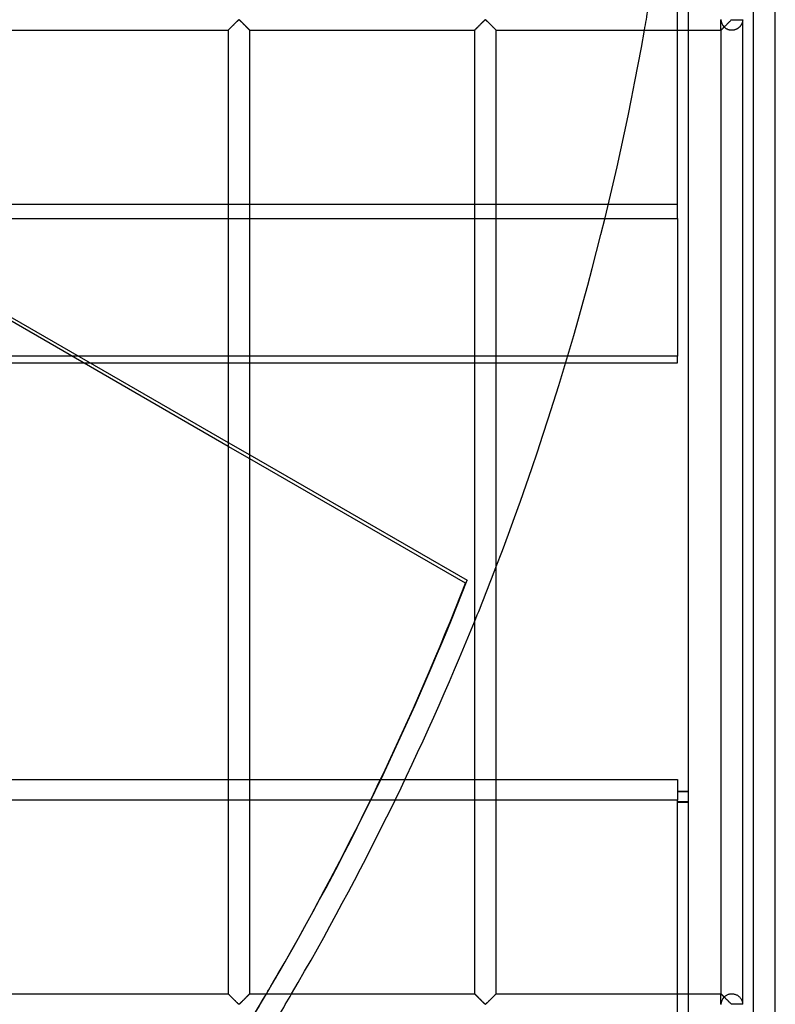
# Model space of a CAD drawing. Header units: millimetres. Extents: x -690 to 690, y -690 to 690.
# Tile 45 of 62: x 516 to 690, y -340 to -113. Entities that reach past the tile are written whole.
import ezdxf

# ---------------------------------------------------------------- set-up
doc = ezdxf.new("R2010")
doc.units = ezdxf.units.MM
doc.layers.add('MAIN-1', color=7, linetype='Continuous')
doc.layers.add('MAIN-2', color=7, linetype='Continuous')

msp = doc.modelspace()

# ---------------------------------------------------------------- linework, layer by layer
at = {"layer": 'MAIN-1'}
for p, q in [((690, -690), (690, 690)), ((564.41, -115.59), (564.49, -115.51)), ((564.49, -115.51), (564.58, -115.42)), ((564.58, -115.42), (564.67, -115.33)), ((564.67, -115.33), (564.77, -115.23)), ((564.77, -115.23), (564.88, -115.12)), ((564.88, -115.12), (564.99, -115.01)), ((564.99, -115.01), (565.1, -114.9)), ((565.1, -114.9), (565.22, -114.78)), ((565.22, -114.78), (565.34, -114.67)), ((565.34, -114.67), (565.46, -114.55)), ((565.46, -114.55), (565.58, -114.43)), ((565.58, -114.43), (565.7, -114.31)), ((565.7, -114.31), (565.81, -114.19)), ((565.81, -114.19), (565.93, -114.07)), ((565.93, -114.07), (566.04, -113.96)), ((566.04, -113.96), (566.16, -113.85)), ((566.16, -113.85), (566.26, -113.74)), ((566.26, -113.74), (566.36, -113.64)), ((566.36, -113.64), (566.46, -113.55)), ((566.46, -113.55), (566.55, -113.47)), ((566.55, -113.47), (566.67, -113.4)), ((566.67, -113.4), (566.74, -113.44)), ((566.74, -113.44), (566.79, -113.48)), ((566.79, -113.48), (566.85, -113.53)), ((566.85, -113.53), (566.9, -113.58)), ((566.9, -113.58), (566.96, -113.63)), ((566.96, -113.63), (567.01, -113.69)), ((567.01, -113.69), (567.07, -113.75)), ((567.07, -113.75), (567.13, -113.81)), ((567.13, -113.81), (567.2, -113.87)), ((567.2, -113.87), (567.26, -113.93)), ((567.26, -113.93), (567.33, -114)), ((567.33, -114), (567.39, -114.06)), ((567.39, -114.06), (567.46, -114.13)), ((567.46, -114.13), (567.53, -114.19)), ((567.53, -114.19), (567.59, -114.26)), ((567.59, -114.26), (567.66, -114.33)), ((567.66, -114.33), (567.73, -114.4)), ((567.73, -114.4), (567.8, -114.47)), ((567.8, -114.47), (567.87, -114.54)), ((567.87, -114.54), (567.94, -114.61)), ((567.94, -114.61), (568.01, -114.67)), ((568.01, -114.67), (568.07, -114.74)), ((568.07, -114.74), (568.14, -114.81)), ((568.14, -114.81), (568.21, -114.88)), ((568.21, -114.88), (568.27, -114.94)), ((568.27, -114.94), (568.34, -115.01)), ((568.34, -115.01), (568.4, -115.07)), ((568.4, -115.07), (568.46, -115.13)), ((568.46, -115.13), (568.52, -115.19)), ((568.52, -115.19), (568.58, -115.25)), ((568.58, -115.25), (568.64, -115.31)), ((568.64, -115.31), (568.7, -115.37)), ((568.7, -115.37), (568.75, -115.42)), ((568.75, -115.42), (568.81, -115.47)), ((568.81, -115.47), (568.86, -115.52)), ((568.86, -115.52), (568.9, -115.57)), ((621.07, -115.59), (621.15, -115.51)), ((621.15, -115.51), (621.24, -115.42)), ((621.24, -115.42), (621.34, -115.33)), ((621.34, -115.33), (621.44, -115.23)), ((621.44, -115.23), (621.55, -115.12)), ((621.55, -115.12), (621.66, -115.01)), ((621.66, -115.01), (621.77, -114.9)), ((621.77, -114.9), (621.88, -114.78)), ((621.88, -114.78), (622, -114.67)), ((622, -114.67), (622.12, -114.55)), ((622.12, -114.55), (622.24, -114.43)), ((622.24, -114.43), (622.36, -114.31)), ((622.36, -114.31), (622.48, -114.19)), ((622.48, -114.19), (622.6, -114.07)), ((622.6, -114.07), (622.71, -113.96)), ((622.71, -113.96), (622.82, -113.85)), ((622.82, -113.85), (622.93, -113.74)), ((622.93, -113.74), (623.03, -113.64)), ((623.03, -113.64), (623.13, -113.55)), ((623.13, -113.55), (623.22, -113.47)), ((623.22, -113.47), (623.33, -113.4)), ((623.33, -113.4), (623.41, -113.44)), ((623.41, -113.44), (623.46, -113.48)), ((623.46, -113.48), (623.51, -113.53)), ((623.51, -113.53), (623.57, -113.58)), ((623.57, -113.58), (623.62, -113.63)), ((623.62, -113.63), (623.68, -113.69)), ((623.68, -113.69), (623.74, -113.75)), ((623.74, -113.75), (623.8, -113.81)), ((623.8, -113.81), (623.86, -113.87)), ((623.86, -113.87), (623.93, -113.93)), ((623.93, -113.93), (623.99, -114)), ((623.99, -114), (624.06, -114.06)), ((624.06, -114.06), (624.12, -114.13)), ((624.12, -114.13), (624.19, -114.19)), ((624.19, -114.19), (624.26, -114.26)), ((624.26, -114.26), (624.33, -114.33)), ((624.33, -114.33), (624.4, -114.4)), ((624.4, -114.4), (624.47, -114.47)), ((624.47, -114.47), (624.53, -114.54)), ((624.53, -114.54), (624.6, -114.61)), ((624.6, -114.61), (624.67, -114.67)), ((624.67, -114.67), (624.74, -114.74)), ((624.74, -114.74), (624.81, -114.81)), ((624.81, -114.81), (624.87, -114.88)), ((624.87, -114.88), (624.94, -114.94)), ((624.94, -114.94), (625, -115.01)), ((625, -115.01), (625.07, -115.07)), ((625.07, -115.07), (625.13, -115.13)), ((625.13, -115.13), (625.19, -115.19)), ((625.19, -115.19), (625.25, -115.25)), ((625.25, -115.25), (625.31, -115.31)), ((625.31, -115.31), (625.36, -115.37)), ((625.36, -115.37), (625.42, -115.42)), ((625.42, -115.42), (625.47, -115.47)), ((625.47, -115.47), (625.52, -115.52)), ((625.52, -115.52), (625.57, -115.57)), ((677.74, -115.59), (677.82, -115.51)), ((677.82, -115.51), (677.91, -115.42)), ((677.91, -115.42), (678.01, -115.33)), ((678.01, -115.33), (678.11, -115.23)), ((678.11, -115.23), (678.21, -115.12)), ((678.21, -115.12), (678.32, -115.01)), ((678.32, -115.01), (678.43, -114.9)), ((678.43, -114.9), (678.55, -114.78)), ((678.55, -114.78), (678.67, -114.67)), ((678.67, -114.67), (678.79, -114.55)), ((678.79, -114.55), (678.91, -114.43)), ((678.91, -114.43), (679.03, -114.31)), ((679.03, -114.31), (679.15, -114.19)), ((679.15, -114.19), (679.26, -114.07)), ((679.26, -114.07), (679.38, -113.96)), ((679.38, -113.96), (679.49, -113.85)), ((679.49, -113.85), (679.6, -113.74)), ((679.6, -113.74), (679.7, -113.64)), ((679.7, -113.64), (679.79, -113.55)), ((679.79, -113.55), (679.89, -113.47)), ((679.89, -113.47), (680, -113.4)), ((680, -113.4), (680, -113.33)), ((680, -113.4), (682.5, -113.4)), ((682.5, -339.93), (682.5, -113.4)), ((512.5, -115.83), (564.17, -115.83)), ((564.17, -115.83), (564.2, -115.81)), ((564.17, -115.83), (564.17, -337.5)), ((564.17, -115.83), (564.17, -115.83)), ((564.2, -115.81), (564.23, -115.77)), ((564.23, -115.77), (564.28, -115.72)), ((564.28, -115.72), (564.34, -115.67)), ((564.34, -115.67), (564.41, -115.59)), ((568.9, -115.57), (568.95, -115.61)), ((568.95, -115.61), (568.99, -115.65)), ((568.99, -115.65), (569.02, -115.69)), ((569.02, -115.69), (569.06, -115.72)), ((569.06, -115.72), (569.08, -115.75)), ((569.08, -115.75), (569.11, -115.78)), ((569.11, -115.78), (569.13, -115.8)), ((569.13, -115.8), (569.15, -115.81)), ((569.15, -115.81), (569.16, -115.82)), ((569.16, -115.82), (569.16, -115.83)), ((569.16, -115.83), (569.17, -115.83)), ((569.17, -337.5), (569.17, -115.83)), ((569.17, -115.83), (620.83, -115.83)), ((620.83, -115.83), (620.83, -337.5)), ((620.83, -115.83), (620.84, -115.83)), ((620.84, -115.83), (620.86, -115.81)), ((620.86, -115.81), (620.9, -115.77)), ((620.9, -115.77), (620.94, -115.72)), ((620.94, -115.72), (621, -115.67)), ((621, -115.67), (621.07, -115.59)), ((625.57, -115.57), (625.61, -115.61)), ((625.61, -115.61), (625.65, -115.65)), ((625.65, -115.65), (625.69, -115.69)), ((625.69, -115.69), (625.72, -115.72)), ((625.72, -115.72), (625.75, -115.75)), ((625.75, -115.75), (625.78, -115.78)), ((625.78, -115.78), (625.8, -115.8)), ((625.8, -115.8), (625.81, -115.81)), ((625.81, -115.81), (625.82, -115.82)), ((625.82, -115.82), (625.83, -115.83)), ((625.83, -337.5), (625.83, -115.83)), ((625.83, -115.83), (625.83, -115.83)), ((625.83, -115.83), (677.5, -115.83)), ((670, -115.83), (670, -337.5)), ((677.5, -115.83), (677.5, -337.5)), ((677.5, -115.83), (677.51, -115.83)), ((677.51, -115.83), (677.53, -115.81)), ((677.53, -115.81), (677.56, -115.77)), ((677.56, -115.77), (677.61, -115.72)), ((677.61, -115.72), (677.67, -115.67)), ((677.67, -115.67), (677.74, -115.59)), ((512.5, -159.16), (564.17, -159.16)), ((569.17, -159.16), (620.83, -159.16)), ((625.83, -159.16), (650.82, -159.16)), ((512.5, -180.82), (564.17, -210.65)), ((564.17, -211.56), (512.5, -181.72)), ((564.17, -190.81), (529.81, -190.81)), ((532.48, -192.36), (564.17, -192.36)), ((620.83, -190.81), (569.17, -190.81)), ((569.17, -192.36), (620.83, -192.36)), ((642.25, -190.81), (625.83, -190.81)), ((625.83, -192.36), (641.79, -192.36)), ((569.17, -213.54), (619.12, -242.38)), ((618.73, -243.06), (569.17, -214.44)), ((619.12, -242.38), (618.73, -243.06)), ((599.28, -288.22), (604.84, -288.22)), ((602.55, -292.98), (596.97, -292.98)), ((576.1, -332.16), (575.71, -332.84)), ((512.5, -337.5), (564.17, -337.5)), ((564.18, -337.51), (564.17, -337.5)), ((564.17, -337.5), (564.17, -337.5)), ((564.19, -337.52), (564.18, -337.51)), ((564.2, -337.54), (564.19, -337.52)), ((569.16, -337.51), (569.14, -337.53)), ((569.17, -337.5), (569.16, -337.51)), ((569.17, -337.5), (620.83, -337.5)), ((620.84, -337.5), (620.83, -337.5)), ((620.84, -337.51), (620.84, -337.5)), ((620.85, -337.52), (620.84, -337.51)), ((620.87, -337.54), (620.85, -337.52)), ((625.83, -337.51), (625.8, -337.53)), ((625.83, -337.5), (625.83, -337.51)), ((625.83, -337.5), (677.5, -337.5)), ((677.51, -337.51), (677.5, -337.5)), ((677.5, -337.5), (677.5, -337.5)), ((677.52, -337.52), (677.51, -337.51)), ((677.54, -337.54), (677.52, -337.52)), ((564.22, -337.56), (564.2, -337.54)), ((564.25, -337.58), (564.22, -337.56)), ((564.28, -337.61), (564.25, -337.58)), ((564.31, -337.64), (564.28, -337.61)), ((564.35, -337.68), (564.31, -337.64)), ((564.39, -337.72), (564.35, -337.68)), ((564.43, -337.76), (564.39, -337.72)), ((564.48, -337.81), (564.43, -337.76)), ((564.53, -337.86), (564.48, -337.81)), ((564.58, -337.91), (564.53, -337.86)), ((564.64, -337.97), (564.58, -337.91)), ((564.69, -338.02), (564.64, -337.97)), ((564.75, -338.08), (564.69, -338.02)), ((564.81, -338.14), (564.75, -338.08)), ((564.87, -338.2), (564.81, -338.14)), ((564.93, -338.26), (564.87, -338.2)), ((565, -338.33), (564.93, -338.26)), ((565.06, -338.39), (565, -338.33)), ((565.13, -338.46), (565.06, -338.39)), ((565.19, -338.52), (565.13, -338.46)), ((565.26, -338.59), (565.19, -338.52)), ((565.33, -338.66), (565.26, -338.59)), ((565.4, -338.73), (565.33, -338.66)), ((565.47, -338.8), (565.4, -338.73)), ((565.53, -338.87), (565.47, -338.8)), ((565.6, -338.93), (565.53, -338.87)), ((565.67, -339), (565.6, -338.93)), ((565.74, -339.07), (565.67, -339)), ((565.81, -339.14), (565.74, -339.07)), ((565.88, -339.21), (565.81, -339.14)), ((565.94, -339.27), (565.88, -339.21)), ((566.01, -339.34), (565.94, -339.27)), ((566.07, -339.4), (566.01, -339.34)), ((566.14, -339.47), (566.07, -339.4)), ((566.2, -339.53), (566.14, -339.47)), ((566.26, -339.59), (566.2, -339.53)), ((566.32, -339.64), (566.26, -339.59)), ((566.38, -339.7), (566.32, -339.64)), ((566.43, -339.75), (566.38, -339.7)), ((566.49, -339.81), (566.43, -339.75)), ((566.87, -339.78), (566.78, -339.87)), ((566.97, -339.69), (566.87, -339.78)), ((567.07, -339.59), (566.97, -339.69)), ((567.18, -339.48), (567.07, -339.59)), ((567.29, -339.37), (567.18, -339.48)), ((567.4, -339.26), (567.29, -339.37)), ((567.52, -339.14), (567.4, -339.26)), ((567.64, -339.03), (567.52, -339.14)), ((567.76, -338.91), (567.64, -339.03)), ((567.88, -338.79), (567.76, -338.91)), ((568, -338.67), (567.88, -338.79)), ((568.12, -338.55), (568, -338.67)), ((568.23, -338.43), (568.12, -338.55)), ((568.34, -338.32), (568.23, -338.43)), ((568.45, -338.21), (568.34, -338.32)), ((568.56, -338.11), (568.45, -338.21)), ((568.66, -338), (568.56, -338.11)), ((568.76, -337.91), (568.66, -338)), ((568.85, -337.82), (568.76, -337.91)), ((568.93, -337.74), (568.85, -337.82)), ((569, -337.67), (568.93, -337.74)), ((569.06, -337.61), (569, -337.67)), ((569.1, -337.56), (569.06, -337.61)), ((569.14, -337.53), (569.1, -337.56)), ((620.89, -337.56), (620.87, -337.54)), ((620.92, -337.58), (620.89, -337.56)), ((620.94, -337.61), (620.92, -337.58)), ((620.98, -337.64), (620.94, -337.61)), ((621.01, -337.68), (620.98, -337.64)), ((621.05, -337.72), (621.01, -337.68)), ((621.1, -337.76), (621.05, -337.72)), ((621.14, -337.81), (621.1, -337.76)), ((621.19, -337.86), (621.14, -337.81)), ((621.25, -337.91), (621.19, -337.86)), ((621.3, -337.97), (621.25, -337.91)), ((621.36, -338.02), (621.3, -337.97)), ((621.42, -338.08), (621.36, -338.02)), ((621.48, -338.14), (621.42, -338.08)), ((621.54, -338.2), (621.48, -338.14)), ((621.6, -338.26), (621.54, -338.2)), ((621.66, -338.33), (621.6, -338.26)), ((621.73, -338.39), (621.66, -338.33)), ((621.79, -338.46), (621.73, -338.39)), ((621.86, -338.52), (621.79, -338.46)), ((621.93, -338.59), (621.86, -338.52)), ((621.99, -338.66), (621.93, -338.59)), ((622.06, -338.73), (621.99, -338.66)), ((622.13, -338.8), (622.06, -338.73)), ((622.2, -338.87), (622.13, -338.8)), ((622.27, -338.93), (622.2, -338.87)), ((622.34, -339), (622.27, -338.93)), ((622.41, -339.07), (622.34, -339)), ((622.47, -339.14), (622.41, -339.07)), ((622.54, -339.21), (622.47, -339.14)), ((622.61, -339.27), (622.54, -339.21)), ((622.67, -339.34), (622.61, -339.27)), ((622.74, -339.4), (622.67, -339.34)), ((622.8, -339.47), (622.74, -339.4)), ((622.87, -339.53), (622.8, -339.47)), ((622.93, -339.59), (622.87, -339.53)), ((622.99, -339.64), (622.93, -339.59)), ((623.04, -339.7), (622.99, -339.64)), ((623.1, -339.75), (623.04, -339.7)), ((623.15, -339.81), (623.1, -339.75)), ((623.54, -339.78), (623.45, -339.87)), ((623.64, -339.69), (623.54, -339.78)), ((623.74, -339.59), (623.64, -339.69)), ((623.84, -339.48), (623.74, -339.59)), ((623.96, -339.37), (623.84, -339.48)), ((624.07, -339.26), (623.96, -339.37)), ((624.19, -339.14), (624.07, -339.26)), ((624.3, -339.03), (624.19, -339.14)), ((624.42, -338.91), (624.3, -339.03)), ((624.54, -338.79), (624.42, -338.91)), ((624.66, -338.67), (624.54, -338.79)), ((624.78, -338.55), (624.66, -338.67)), ((624.9, -338.43), (624.78, -338.55)), ((625.01, -338.32), (624.9, -338.43)), ((625.12, -338.21), (625.01, -338.32)), ((625.23, -338.11), (625.12, -338.21)), ((625.33, -338), (625.23, -338.11)), ((625.42, -337.91), (625.33, -338)), ((625.51, -337.82), (625.42, -337.91)), ((625.59, -337.74), (625.51, -337.82)), ((625.66, -337.67), (625.59, -337.74)), ((625.72, -337.61), (625.66, -337.67)), ((625.77, -337.56), (625.72, -337.61)), ((625.8, -337.53), (625.77, -337.56)), ((677.56, -337.56), (677.54, -337.54)), ((677.58, -337.58), (677.56, -337.56)), ((677.61, -337.61), (677.58, -337.58)), ((677.64, -337.64), (677.61, -337.61)), ((677.68, -337.68), (677.64, -337.64)), ((677.72, -337.72), (677.68, -337.68)), ((677.76, -337.76), (677.72, -337.72)), ((677.81, -337.81), (677.76, -337.76)), ((677.86, -337.86), (677.81, -337.81)), ((677.91, -337.91), (677.86, -337.86)), ((677.97, -337.97), (677.91, -337.91)), ((678.03, -338.02), (677.97, -337.97)), ((678.08, -338.08), (678.03, -338.02)), ((678.14, -338.14), (678.08, -338.08)), ((678.2, -338.2), (678.14, -338.14)), ((678.27, -338.26), (678.2, -338.2)), ((678.33, -338.33), (678.27, -338.26)), ((678.39, -338.39), (678.33, -338.33)), ((678.46, -338.46), (678.39, -338.39)), ((678.53, -338.52), (678.46, -338.46)), ((678.59, -338.59), (678.53, -338.52)), ((678.66, -338.66), (678.59, -338.59)), ((678.73, -338.73), (678.66, -338.66)), ((678.8, -338.8), (678.73, -338.73)), ((678.87, -338.87), (678.8, -338.8)), ((678.94, -338.93), (678.87, -338.87)), ((679.01, -339), (678.94, -338.93)), ((679.07, -339.07), (679.01, -339)), ((679.14, -339.14), (679.07, -339.07)), ((679.21, -339.21), (679.14, -339.14)), ((679.27, -339.27), (679.21, -339.21)), ((679.34, -339.34), (679.27, -339.27)), ((679.41, -339.4), (679.34, -339.34)), ((679.47, -339.47), (679.41, -339.4)), ((679.53, -339.53), (679.47, -339.47)), ((679.59, -339.59), (679.53, -339.53)), ((679.65, -339.64), (679.59, -339.59)), ((679.71, -339.7), (679.65, -339.64)), ((679.77, -339.75), (679.71, -339.7)), ((679.82, -339.81), (679.77, -339.75)), ((566.54, -339.85), (566.49, -339.81)), ((566.59, -339.9), (566.54, -339.85)), ((566.67, -339.93), (566.59, -339.9)), ((566.78, -339.87), (566.67, -339.93)), ((623.21, -339.85), (623.15, -339.81)), ((623.26, -339.9), (623.21, -339.85)), ((623.33, -339.93), (623.26, -339.9)), ((623.45, -339.87), (623.33, -339.93)), ((679.87, -339.85), (679.82, -339.81)), ((679.93, -339.9), (679.87, -339.85)), ((680, -339.93), (679.93, -339.9)), ((680, -340), (680, -339.93)), ((682.5, -339.93), (680, -339.93))]:
    msp.add_line(p, q, dxfattribs=at)
for start, end in [(339.07971, 350.04434), (329.75281, 337.91368)]:
    msp.add_arc((0, 0), 670, start, end, dxfattribs=at)
for centre, major_axis, start_param, end_param in [((0.2, 0.34), (-575.91, 332.5), 3.141593, 3.293302), ((-0.2, -0.34), (575.91, -332.5), 0, 0.151709), ((-0.2, -0.34), (575.91, -332.5), -0.008215, 0)]:
    msp.add_ellipse(centre, major_axis=major_axis, ratio=0.987688, start_param=start_param, end_param=end_param, dxfattribs=at)
at = {"layer": 'MAIN-2'}
for p, q in [((685, -685), (685, 685)), ((667.5, -159.16), (667.5, -101.55)), ((670, -110.83), (670, -115.83)), ((564.51, -115.49), (564.44, -115.56)), ((564.58, -115.42), (564.51, -115.49)), ((564.66, -115.34), (564.58, -115.42)), ((564.74, -115.26), (564.66, -115.34)), ((564.82, -115.18), (564.74, -115.26)), ((564.91, -115.09), (564.82, -115.18)), ((565, -115), (564.91, -115.09)), ((565.09, -114.91), (565, -115)), ((565.18, -114.82), (565.09, -114.91)), ((565.28, -114.72), (565.18, -114.82)), ((565.37, -114.63), (565.28, -114.72)), ((565.47, -114.53), (565.37, -114.63)), ((565.57, -114.44), (565.47, -114.53)), ((565.66, -114.34), (565.57, -114.44)), ((565.76, -114.24), (565.66, -114.34)), ((565.85, -114.15), (565.76, -114.24)), ((565.95, -114.06), (565.85, -114.15)), ((566.04, -113.97), (565.95, -114.06)), ((566.13, -113.88), (566.04, -113.97)), ((566.22, -113.79), (566.13, -113.88)), ((566.3, -113.71), (566.22, -113.79)), ((566.38, -113.63), (566.3, -113.71)), ((566.46, -113.55), (566.38, -113.63)), ((566.53, -113.48), (566.46, -113.55)), ((566.61, -113.42), (566.53, -113.48)), ((566.72, -113.42), (566.61, -113.42)), ((566.8, -113.48), (566.72, -113.42)), ((566.87, -113.55), (566.8, -113.48)), ((566.95, -113.63), (566.87, -113.55)), ((567.03, -113.71), (566.95, -113.63)), ((567.12, -113.79), (567.03, -113.71)), ((567.2, -113.88), (567.12, -113.79)), ((567.29, -113.97), (567.2, -113.88)), ((567.39, -114.06), (567.29, -113.97)), ((567.48, -114.15), (567.39, -114.06)), ((567.57, -114.24), (567.48, -114.15)), ((567.67, -114.34), (567.57, -114.24)), ((567.77, -114.44), (567.67, -114.34)), ((567.86, -114.53), (567.77, -114.44)), ((567.96, -114.63), (567.86, -114.53)), ((568.06, -114.72), (567.96, -114.63)), ((568.15, -114.82), (568.06, -114.72)), ((568.24, -114.91), (568.15, -114.82)), ((568.33, -115), (568.24, -114.91)), ((568.42, -115.09), (568.33, -115)), ((568.51, -115.18), (568.42, -115.09)), ((568.59, -115.26), (568.51, -115.18)), ((568.67, -115.34), (568.59, -115.26)), ((568.75, -115.42), (568.67, -115.34)), ((568.82, -115.49), (568.75, -115.42)), ((568.89, -115.56), (568.82, -115.49)), ((621.18, -115.49), (621.11, -115.56)), ((621.25, -115.42), (621.18, -115.49)), ((621.33, -115.34), (621.25, -115.42)), ((621.41, -115.26), (621.33, -115.34)), ((621.49, -115.18), (621.41, -115.26)), ((621.58, -115.09), (621.49, -115.18)), ((621.67, -115), (621.58, -115.09)), ((621.76, -114.91), (621.67, -115)), ((621.85, -114.82), (621.76, -114.91)), ((621.94, -114.72), (621.85, -114.82)), ((622.04, -114.63), (621.94, -114.72)), ((622.14, -114.53), (622.04, -114.63)), ((622.23, -114.44), (622.14, -114.53)), ((622.33, -114.34), (622.23, -114.44)), ((622.43, -114.24), (622.33, -114.34)), ((622.52, -114.15), (622.43, -114.24)), ((622.61, -114.06), (622.52, -114.15)), ((622.71, -113.97), (622.61, -114.06)), ((622.8, -113.88), (622.71, -113.97)), ((622.88, -113.79), (622.8, -113.88)), ((622.97, -113.71), (622.88, -113.79)), ((623.05, -113.63), (622.97, -113.71)), ((623.13, -113.55), (623.05, -113.63)), ((623.2, -113.48), (623.13, -113.55)), ((623.28, -113.42), (623.2, -113.48)), ((623.39, -113.42), (623.28, -113.42)), ((623.47, -113.48), (623.39, -113.42)), ((623.54, -113.55), (623.47, -113.48)), ((623.62, -113.63), (623.54, -113.55)), ((623.7, -113.71), (623.62, -113.63)), ((623.78, -113.79), (623.7, -113.71)), ((623.87, -113.88), (623.78, -113.79)), ((623.96, -113.97), (623.87, -113.88)), ((624.05, -114.06), (623.96, -113.97)), ((624.15, -114.15), (624.05, -114.06)), ((624.24, -114.24), (624.15, -114.15)), ((624.34, -114.34), (624.24, -114.24)), ((624.43, -114.44), (624.34, -114.34)), ((624.53, -114.53), (624.43, -114.44)), ((624.63, -114.63), (624.53, -114.53)), ((624.72, -114.72), (624.63, -114.63)), ((624.82, -114.82), (624.72, -114.72)), ((624.91, -114.91), (624.82, -114.82)), ((625, -115), (624.91, -114.91)), ((625.09, -115.09), (625, -115)), ((625.18, -115.18), (625.09, -115.09)), ((625.26, -115.26), (625.18, -115.18)), ((625.34, -115.34), (625.26, -115.26)), ((625.42, -115.42), (625.34, -115.34)), ((625.49, -115.49), (625.42, -115.42)), ((625.56, -115.56), (625.49, -115.49)), ((677.5, -115.83), (677.5, -113.4)), ((677.83, -115.51), (677.78, -115.56)), ((677.88, -115.46), (677.83, -115.51)), ((677.93, -115.4), (677.88, -115.46)), ((677.99, -115.35), (677.93, -115.4)), ((678.05, -115.29), (677.99, -115.35)), ((678.11, -115.23), (678.05, -115.29)), ((678.17, -115.16), (678.11, -115.23)), ((678.23, -115.1), (678.17, -115.16)), ((678.3, -115.17), (678.23, -115.1)), ((678.37, -115.23), (678.3, -115.17)), ((678.45, -115.29), (678.37, -115.23)), ((678.53, -115.35), (678.45, -115.29)), ((678.61, -115.41), (678.53, -115.35)), ((678.7, -115.47), (678.61, -115.41)), ((678.79, -115.52), (678.7, -115.47)), ((678.88, -115.57), (678.79, -115.52)), ((681.22, -115.51), (681.13, -115.56)), ((681.31, -115.46), (681.22, -115.51)), ((681.4, -115.4), (681.31, -115.46)), ((681.48, -115.35), (681.4, -115.4)), ((681.56, -115.29), (681.48, -115.35)), ((681.64, -115.22), (681.56, -115.29)), ((681.71, -115.16), (681.64, -115.22)), ((681.77, -115.1), (681.71, -115.16)), ((681.84, -115.03), (681.77, -115.1)), ((681.9, -114.96), (681.84, -115.03)), ((681.95, -114.89), (681.9, -114.96)), ((682.01, -114.82), (681.95, -114.89)), ((682.06, -114.75), (682.01, -114.82)), ((682.11, -114.68), (682.06, -114.75)), ((682.15, -114.61), (682.11, -114.68)), ((682.19, -114.54), (682.15, -114.61)), ((682.23, -114.46), (682.19, -114.54)), ((682.27, -114.39), (682.23, -114.46)), ((682.3, -114.32), (682.27, -114.39)), ((682.33, -114.25), (682.3, -114.32)), ((682.35, -114.18), (682.33, -114.25)), ((682.38, -114.11), (682.35, -114.18)), ((682.4, -114.04), (682.38, -114.11)), ((682.42, -113.97), (682.4, -114.04)), ((682.43, -113.9), (682.42, -113.97)), ((682.45, -113.83), (682.43, -113.9)), ((682.46, -113.77), (682.45, -113.83)), ((682.47, -113.71), (682.46, -113.77)), ((682.48, -113.65), (682.47, -113.71)), ((682.49, -113.59), (682.48, -113.65)), ((682.5, -113.48), (682.49, -113.54)), ((682.49, -113.54), (682.49, -113.59)), ((682.5, -113.4), (682.5, -113.44)), ((682.5, -113.44), (682.5, -113.48)), ((564.19, -115.82), (564.17, -115.83)), ((564.17, -115.83), (564.17, -115.83)), ((564.21, -115.79), (564.19, -115.82)), ((564.24, -115.76), (564.21, -115.79)), ((564.28, -115.72), (564.24, -115.76)), ((564.33, -115.68), (564.28, -115.72)), ((564.38, -115.62), (564.33, -115.68)), ((564.44, -115.56), (564.38, -115.62)), ((568.95, -115.62), (568.89, -115.56)), ((569.01, -115.68), (568.95, -115.62)), ((569.06, -115.72), (569.01, -115.68)), ((569.09, -115.76), (569.06, -115.72)), ((569.13, -115.79), (569.09, -115.76)), ((569.15, -115.82), (569.13, -115.79)), ((569.16, -115.83), (569.15, -115.82)), ((569.17, -115.83), (569.16, -115.83)), ((620.84, -115.83), (620.83, -115.83)), ((620.85, -115.82), (620.84, -115.83)), ((620.87, -115.79), (620.85, -115.82)), ((620.91, -115.76), (620.87, -115.79)), ((620.94, -115.72), (620.91, -115.76)), ((620.99, -115.68), (620.94, -115.72)), ((621.05, -115.62), (620.99, -115.68)), ((621.11, -115.56), (621.05, -115.62)), ((625.62, -115.62), (625.56, -115.56)), ((625.67, -115.68), (625.62, -115.62)), ((625.72, -115.72), (625.67, -115.68)), ((625.76, -115.76), (625.72, -115.72)), ((625.79, -115.79), (625.76, -115.76)), ((625.81, -115.82), (625.79, -115.79)), ((625.83, -115.83), (625.81, -115.82)), ((625.83, -115.83), (625.83, -115.83)), ((677.51, -115.82), (677.5, -115.83)), ((677.5, -115.83), (677.5, -115.83)), ((677.52, -115.81), (677.51, -115.82)), ((677.54, -115.8), (677.52, -115.81)), ((677.56, -115.77), (677.54, -115.8)), ((677.59, -115.75), (677.56, -115.77)), ((677.62, -115.72), (677.59, -115.75)), ((677.65, -115.68), (677.62, -115.72)), ((677.69, -115.65), (677.65, -115.68)), ((677.73, -115.6), (677.69, -115.65)), ((677.78, -115.56), (677.73, -115.6)), ((678.98, -115.61), (678.88, -115.57)), ((679.08, -115.66), (678.98, -115.61)), ((679.18, -115.7), (679.08, -115.66)), ((679.29, -115.73), (679.18, -115.7)), ((679.39, -115.76), (679.29, -115.73)), ((679.5, -115.78), (679.39, -115.76)), ((679.61, -115.8), (679.5, -115.78)), ((679.72, -115.82), (679.61, -115.8)), ((679.84, -115.83), (679.72, -115.82)), ((679.95, -115.83), (679.84, -115.83)), ((680.06, -115.83), (679.95, -115.83)), ((680.17, -115.83), (680.06, -115.83)), ((680.29, -115.82), (680.17, -115.83)), ((680.4, -115.8), (680.29, -115.82)), ((680.51, -115.78), (680.4, -115.8)), ((680.62, -115.76), (680.51, -115.78)), ((680.72, -115.73), (680.62, -115.76)), ((680.83, -115.69), (680.72, -115.73)), ((680.93, -115.65), (680.83, -115.69)), ((681.03, -115.61), (680.93, -115.65)), ((681.13, -115.56), (681.03, -115.61)), ((667.5, -155.95), (-667.5, -155.95)), ((564.17, -159.16), (569.17, -159.16)), ((620.83, -159.16), (625.83, -159.16)), ((650.82, -159.16), (667.5, -159.16)), ((667.5, -159.16), (667.5, -190.81)), ((-532.48, -192.36), (532.48, -192.36)), ((529.81, -190.81), (-529.81, -190.81)), ((569.17, -190.81), (564.17, -190.81)), ((564.17, -192.36), (569.17, -192.36)), ((625.83, -190.81), (620.83, -190.81)), ((620.83, -192.36), (625.83, -192.36)), ((641.79, -192.36), (667.5, -192.36)), ((667.5, -190.81), (642.25, -190.81)), ((667.5, -192.36), (667.5, -190.81)), ((564.17, -210.65), (569.17, -213.54)), ((569.17, -214.44), (564.17, -211.56)), ((299.9, -288.22), (599.28, -288.22)), ((604.84, -288.22), (667.5, -288.22)), ((667.5, -288.22), (667.5, -292.98)), ((667.5, -290.89), (670, -290.89)), ((667.5, -290.95), (670, -290.95)), ((596.97, -292.98), (308.14, -292.98)), ((667.5, -292.98), (602.55, -292.98)), ((667.5, -350.59), (667.5, -292.98)), ((670, -293.33), (667.5, -293.33)), ((667.5, -293.39), (670, -293.39)), ((564.17, -337.5), (564.17, -337.5)), ((564.17, -337.5), (564.19, -337.52)), ((564.19, -337.52), (564.21, -337.54)), ((569.13, -337.54), (569.15, -337.52)), ((569.15, -337.52), (569.16, -337.5)), ((569.16, -337.5), (569.17, -337.5)), ((620.83, -337.5), (620.84, -337.5)), ((620.84, -337.5), (620.85, -337.52)), ((620.85, -337.52), (620.87, -337.54)), ((625.79, -337.54), (625.81, -337.52)), ((625.81, -337.52), (625.83, -337.5)), ((625.83, -337.5), (625.83, -337.5)), ((670, -337.5), (670, -342.5)), ((677.5, -337.5), (677.5, -337.5)), ((677.5, -337.5), (677.51, -337.51)), ((677.5, -339.93), (677.5, -337.5)), ((677.51, -337.51), (677.52, -337.52)), ((677.52, -337.52), (677.54, -337.54)), ((679.57, -337.54), (679.74, -337.51)), ((679.74, -337.51), (679.9, -337.5)), ((679.9, -337.5), (680.07, -337.5)), ((680.07, -337.5), (680.23, -337.51)), ((680.23, -337.51), (680.39, -337.53)), ((564.21, -337.54), (564.24, -337.57)), ((564.24, -337.57), (564.28, -337.61)), ((564.28, -337.61), (564.33, -337.66)), ((564.33, -337.66), (564.38, -337.71)), ((564.38, -337.71), (564.44, -337.77)), ((564.44, -337.77), (564.51, -337.84)), ((564.51, -337.84), (564.58, -337.91)), ((564.58, -337.91), (564.66, -337.99)), ((564.66, -337.99), (564.74, -338.07)), ((564.74, -338.07), (564.82, -338.16)), ((564.82, -338.16), (564.91, -338.24)), ((564.91, -338.24), (565, -338.33)), ((565, -338.33), (565.09, -338.42)), ((565.09, -338.42), (565.18, -338.51)), ((565.18, -338.51), (565.28, -338.61)), ((565.28, -338.61), (565.37, -338.7)), ((565.37, -338.7), (565.47, -338.8)), ((565.47, -338.8), (565.57, -338.9)), ((565.57, -338.9), (565.66, -338.99)), ((565.66, -338.99), (565.76, -339.09)), ((565.76, -339.09), (565.85, -339.18)), ((565.85, -339.18), (565.95, -339.28)), ((565.95, -339.28), (566.04, -339.37)), ((566.04, -339.37), (566.13, -339.46)), ((566.13, -339.46), (566.22, -339.54)), ((566.22, -339.54), (566.3, -339.63)), ((566.3, -339.63), (566.38, -339.71)), ((566.38, -339.71), (566.46, -339.78)), ((566.46, -339.78), (566.53, -339.85)), ((566.8, -339.85), (566.87, -339.78)), ((566.87, -339.78), (566.95, -339.71)), ((566.95, -339.71), (567.03, -339.63)), ((567.03, -339.63), (567.12, -339.54)), ((567.12, -339.54), (567.2, -339.46)), ((567.2, -339.46), (567.29, -339.37)), ((567.29, -339.37), (567.39, -339.28)), ((567.39, -339.28), (567.48, -339.18)), ((567.48, -339.18), (567.57, -339.09)), ((567.57, -339.09), (567.67, -338.99)), ((567.67, -338.99), (567.77, -338.9)), ((567.77, -338.9), (567.86, -338.8)), ((567.86, -338.8), (567.96, -338.7)), ((567.96, -338.7), (568.06, -338.61)), ((568.06, -338.61), (568.15, -338.51)), ((568.15, -338.51), (568.24, -338.42)), ((568.24, -338.42), (568.33, -338.33)), ((568.33, -338.33), (568.42, -338.24)), ((568.42, -338.24), (568.51, -338.16)), ((568.51, -338.16), (568.59, -338.07)), ((568.59, -338.07), (568.67, -337.99)), ((568.67, -337.99), (568.75, -337.91)), ((568.75, -337.91), (568.82, -337.84)), ((568.82, -337.84), (568.89, -337.77)), ((568.89, -337.77), (568.95, -337.71)), ((568.95, -337.71), (569.01, -337.66)), ((569.01, -337.66), (569.06, -337.61)), ((569.06, -337.61), (569.09, -337.57)), ((569.09, -337.57), (569.13, -337.54)), ((620.87, -337.54), (620.91, -337.57)), ((620.91, -337.57), (620.94, -337.61)), ((620.94, -337.61), (620.99, -337.66)), ((620.99, -337.66), (621.05, -337.71)), ((621.05, -337.71), (621.11, -337.77)), ((621.11, -337.77), (621.18, -337.84)), ((621.18, -337.84), (621.25, -337.91)), ((621.25, -337.91), (621.33, -337.99)), ((621.33, -337.99), (621.41, -338.07)), ((621.41, -338.07), (621.49, -338.16)), ((621.49, -338.16), (621.58, -338.24)), ((621.58, -338.24), (621.67, -338.33)), ((621.67, -338.33), (621.76, -338.42)), ((621.76, -338.42), (621.85, -338.51)), ((621.85, -338.51), (621.94, -338.61)), ((621.94, -338.61), (622.04, -338.7)), ((622.04, -338.7), (622.14, -338.8)), ((622.14, -338.8), (622.23, -338.9)), ((622.23, -338.9), (622.33, -338.99)), ((622.33, -338.99), (622.43, -339.09)), ((622.43, -339.09), (622.52, -339.18)), ((622.52, -339.18), (622.61, -339.28)), ((622.61, -339.28), (622.71, -339.37)), ((622.71, -339.37), (622.8, -339.46)), ((622.8, -339.46), (622.88, -339.54)), ((622.88, -339.54), (622.97, -339.63)), ((622.97, -339.63), (623.05, -339.71)), ((623.05, -339.71), (623.13, -339.78)), ((623.13, -339.78), (623.2, -339.85)), ((623.47, -339.85), (623.54, -339.78)), ((623.54, -339.78), (623.62, -339.71)), ((623.62, -339.71), (623.7, -339.63)), ((623.7, -339.63), (623.78, -339.54)), ((623.78, -339.54), (623.87, -339.46)), ((623.87, -339.46), (623.96, -339.37)), ((623.96, -339.37), (624.05, -339.28)), ((624.05, -339.28), (624.15, -339.18)), ((624.15, -339.18), (624.24, -339.09)), ((624.24, -339.09), (624.34, -338.99)), ((624.34, -338.99), (624.43, -338.9)), ((624.43, -338.9), (624.53, -338.8)), ((624.53, -338.8), (624.63, -338.7)), ((624.63, -338.7), (624.72, -338.61)), ((624.72, -338.61), (624.82, -338.51)), ((624.82, -338.51), (624.91, -338.42)), ((624.91, -338.42), (625, -338.33)), ((625, -338.33), (625.09, -338.24)), ((625.09, -338.24), (625.18, -338.16)), ((625.18, -338.16), (625.26, -338.07)), ((625.26, -338.07), (625.34, -337.99)), ((625.34, -337.99), (625.42, -337.91)), ((625.42, -337.91), (625.49, -337.84)), ((625.49, -337.84), (625.56, -337.77)), ((625.56, -337.77), (625.62, -337.71)), ((625.62, -337.71), (625.67, -337.66)), ((625.67, -337.66), (625.72, -337.61)), ((625.72, -337.61), (625.76, -337.57)), ((625.76, -337.57), (625.79, -337.54)), ((677.54, -337.54), (677.56, -337.56)), ((677.56, -337.56), (677.59, -337.59)), ((677.59, -337.59), (677.62, -337.62)), ((677.62, -337.62), (677.65, -337.65)), ((677.65, -337.65), (677.69, -337.69)), ((677.69, -337.69), (677.73, -337.73)), ((677.73, -337.73), (677.78, -337.78)), ((677.78, -337.78), (677.83, -337.82)), ((677.83, -337.82), (677.88, -337.88)), ((677.88, -337.88), (677.93, -337.93)), ((677.93, -337.93), (677.99, -337.99)), ((677.99, -337.99), (678.05, -338.05)), ((678.05, -338.05), (678.11, -338.11)), ((678.11, -338.11), (678.17, -338.17)), ((678.17, -338.17), (678.23, -338.23)), ((678.23, -338.23), (678.33, -338.14)), ((678.33, -338.14), (678.44, -338.05)), ((678.44, -338.05), (678.56, -337.96)), ((678.56, -337.96), (678.68, -337.87)), ((678.68, -337.87), (678.82, -337.8)), ((678.82, -337.8), (678.96, -337.73)), ((678.96, -337.73), (679.1, -337.67)), ((679.1, -337.67), (679.26, -337.61)), ((679.26, -337.61), (679.41, -337.57)), ((679.41, -337.57), (679.57, -337.54)), ((680.39, -337.53), (680.56, -337.56)), ((680.56, -337.56), (680.71, -337.6)), ((680.71, -337.6), (680.87, -337.66)), ((680.87, -337.66), (681.02, -337.72)), ((681.02, -337.72), (681.16, -337.78)), ((681.16, -337.78), (681.29, -337.86)), ((681.29, -337.86), (681.42, -337.94)), ((681.42, -337.94), (681.54, -338.03)), ((681.54, -338.03), (681.65, -338.12)), ((681.65, -338.12), (681.75, -338.21)), ((681.75, -338.21), (681.84, -338.31)), ((681.84, -338.31), (681.93, -338.41)), ((681.93, -338.41), (682.01, -338.51)), ((682.01, -338.51), (682.08, -338.62)), ((682.08, -338.62), (682.15, -338.72)), ((682.15, -338.72), (682.21, -338.83)), ((682.21, -338.83), (682.26, -338.93)), ((682.26, -338.93), (682.31, -339.04)), ((682.31, -339.04), (682.35, -339.14)), ((682.35, -339.14), (682.38, -339.25)), ((682.38, -339.25), (682.41, -339.35)), ((682.41, -339.35), (682.44, -339.45)), ((682.44, -339.45), (682.46, -339.54)), ((682.46, -339.54), (682.47, -339.63)), ((682.47, -339.63), (682.48, -339.72)), ((682.48, -339.72), (682.49, -339.8)), ((566.53, -339.85), (566.61, -339.91)), ((566.61, -339.91), (566.72, -339.91)), ((566.72, -339.91), (566.8, -339.85)), ((623.2, -339.85), (623.28, -339.91)), ((623.28, -339.91), (623.39, -339.91)), ((623.39, -339.91), (623.47, -339.85)), ((682.49, -339.8), (682.5, -339.87)), ((682.5, -339.87), (682.5, -339.93))]:
    msp.add_line(p, q, dxfattribs=at)
for start, end in [(350.04434, 350.47819), (337.91368, 339.07971), (329.25663, 329.75281)]:
    msp.add_arc((0, 0), 670, start, end, dxfattribs=at)
for centre, major_axis, ratio, start_param, end_param in [((680, -113.33), (2.5, 0), 1, 3.141593, 3.927391), ((0.2, 0.34), (-575.91, 332.5), 0.987688, 2.989884, 3.141593), ((-0.2, -0.34), (575.91, -332.5), 0.987688, -0.017071, -0.008215), ((680, -340), (2.5, 0), 1, 2.355795, 3.141593)]:
    msp.add_ellipse(centre, major_axis=major_axis, ratio=ratio, start_param=start_param, end_param=end_param, dxfattribs=at)

doc.saveas('drawing.dxf')
